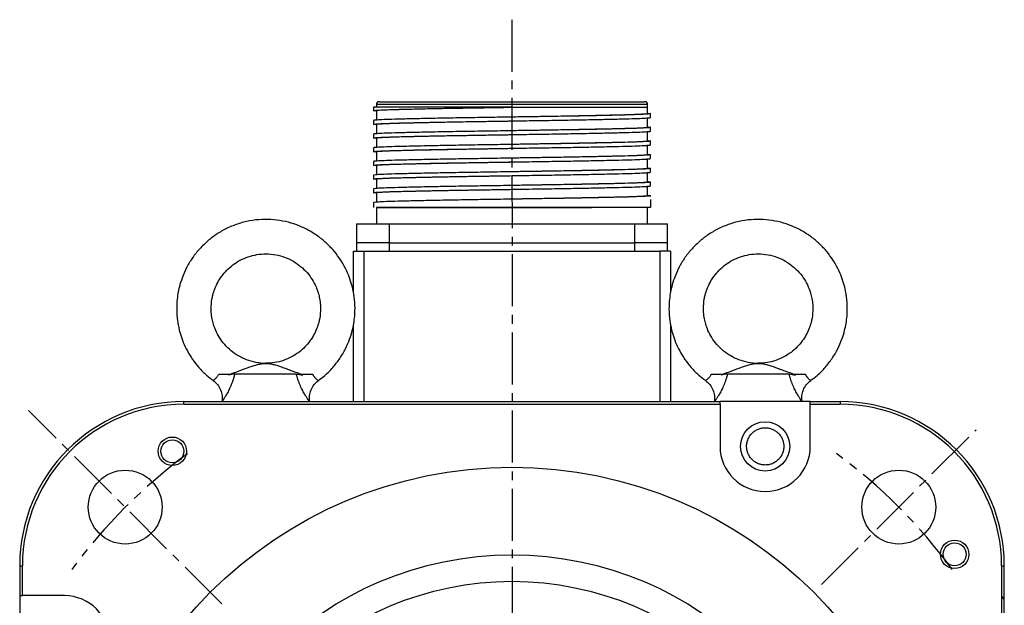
# Model space of a CAD drawing. Header units: millimetres. Extents: x 32137 to 34250, y 9840 to 11020.
# Tile 37 of 51: x 33023 to 33203, y 10407 to 10514. Entities that reach past the tile are written whole.
import ezdxf

# ---------------------------------------------------------------- set-up
doc = ezdxf.new("R2010")
doc.units = ezdxf.units.MM
doc.linetypes.add('CENTER2', pattern=[28.575, 19.05, -3.175, 3.175, -3.175])
doc.layers.add('Center', color=1, linetype='CENTER2')

msp = doc.modelspace()

# ---------------------------------------------------------------- linework, layer by layer
at = {"color": 7, "linetype": 'Continuous', "lineweight": 25}
for p, q in [((33088.15, 10497.73), (33088.15, 10497.1)), ((33113.45, 10497.73), (33088.15, 10497.73)), ((33088.65, 10498.23), (33088.65, 10497.73)), ((33113.45, 10498.23), (33088.65, 10498.23)), ((33138.25, 10498.23), (33113.45, 10498.23)), ((33113.45, 10497.73), (33138.25, 10497.73)), ((33138.25, 10497.73), (33138.25, 10498.23)), ((33138.75, 10495.85), (33138.75, 10496.55)), ((33088.15, 10495.3), (33088.15, 10494.6)), ((33138.75, 10493.35), (33138.75, 10494.05)), ((33088.15, 10492.8), (33088.15, 10492.1)), ((33138.75, 10490.85), (33138.75, 10491.55)), ((33088.15, 10490.3), (33088.15, 10489.6)), ((33138.75, 10488.35), (33138.75, 10489.05)), ((33088.15, 10487.8), (33088.15, 10487.1)), ((33088.15, 10485.3), (33088.15, 10484.6)), ((33138.75, 10485.85), (33138.75, 10486.55)), ((33138.75, 10483.35), (33138.75, 10484.05)), ((33088.15, 10482.8), (33088.15, 10482.1)), ((33138.75, 10481.41), (33138.75, 10481.55)), ((33088.15, 10480.3), (33088.15, 10479.43)), ((33138.75, 10480.85), (33138.75, 10479.43)), ((33088.65, 10479.43), (33088.65, 10476.43)), ((33113.45, 10479.43), (33128.03, 10479.43)), ((33138.25, 10476.43), (33138.25, 10479.43)), ((33085.05, 10476.43), (33091.05, 10476.43)), ((33085.05, 10476.43), (33085.05, 10472.93)), ((33091.05, 10476.43), (33135.85, 10476.43)), ((33091.05, 10472.93), (33091.05, 10476.43)), ((33135.85, 10476.43), (33141.85, 10476.43)), ((33135.85, 10476.43), (33135.85, 10472.93)), ((33141.85, 10472.93), (33141.85, 10476.43)), ((33091.05, 10472.93), (33085.05, 10472.93)), ((33085.05, 10472.93), (33085.05, 10471.43)), ((33091.05, 10472.93), (33135.85, 10472.93)), ((33091.05, 10471.43), (33091.05, 10472.93)), ((33141.85, 10472.93), (33135.85, 10472.93)), ((33135.85, 10472.93), (33135.85, 10471.43)), ((33141.85, 10471.43), (33141.85, 10472.93)), ((33084.45, 10464.03), (33084.45, 10471.43)), ((33084.45, 10471.43), (33086.45, 10471.43)), ((33086.45, 10471.43), (33140.45, 10471.43)), ((33086.45, 10443.93), (33086.45, 10471.43)), ((33142.45, 10471.43), (33140.45, 10471.43)), ((33140.45, 10471.43), (33140.45, 10443.93)), ((33142.45, 10471.43), (33142.45, 10463.99)), ((33084.45, 10443.93), (33084.45, 10457.86)), ((33142.45, 10457.82), (33142.45, 10443.93)), ((33068.48, 10450.93), (33068.43, 10450.93)), ((33158.48, 10450.93), (33158.43, 10450.93)), ((33074.03, 10448.93), (33062.76, 10448.93)), ((33164.12, 10448.93), (33152.85, 10448.93)), ((33053.45, 10443.43), (33053.45, 10443.93)), ((33053.45, 10443.93), (33151.49, 10443.93)), ((33151.49, 10443.43), (33151.49, 10443.93)), ((33167.99, 10443.93), (33151.49, 10443.93)), ((33167.99, 10443.43), (33167.99, 10443.93)), ((33167.99, 10443.93), (33173.45, 10443.93)), ((33173.45, 10443.93), (33173.45, 10443.43)), ((33053.45, 10443.43), (33151.49, 10443.43)), ((33151.49, 10443.43), (33151.49, 10435.74)), ((33167.99, 10443.43), (33173.45, 10443.43)), ((33167.99, 10435.74), (33167.99, 10443.43)), ((33023.45, 10413.93), (33023.95, 10413.93)), ((33023.45, 10413.93), (33023.45, 10408.46)), ((33023.95, 10408.46), (33023.95, 10413.93)), ((33202.95, 10413.93), (33202.95, 10315.89)), ((33202.95, 10413.93), (33203.45, 10413.93)), ((33203.45, 10315.89), (33203.45, 10413.93)), ((33023.45, 10408.46), (33023.95, 10408.46)), ((33023.45, 10408.46), (33023.45, 10391.96)), ((33031.64, 10408.46), (33023.95, 10408.46))]:
    msp.add_line(p, q, dxfattribs=at)
at = {"color": 7, "linetype": 'Continuous', "lineweight": 25, "flags": 128}
msp.add_lwpolyline([(33088.65, 10497.1), (33088.65, 10497.1), (33089.12, 10497.18), (33090.54, 10497.26), (33092.84, 10497.34), (33095.9, 10497.41), (33099.68, 10497.49), (33103.98, 10497.57), (33108.59, 10497.65), (33113.45, 10497.73), (33113.45, 10497.73), (33113.45, 10497.73)], dxfattribs=at)
at = {"color": 7, "linetype": 'Continuous', "lineweight": 25}
for centre, radius in [((33159.74, 10435.74), 4.5), ((33051.36, 10434.85), 2.6), ((33051.36, 10434.85), 2.1), ((33113.45, 10353.93), 78), ((33042.74, 10424.64), 6.75), ((33184.16, 10424.64), 6.75), ((33194.37, 10416.02), 2.6), ((33194.37, 10416.02), 2.1), ((33113.45, 10353.93), 62), ((33113.45, 10353.93), 57.15)]:
    msp.add_circle(centre, radius, dxfattribs=at)
for centre, radius, start, end in [((33089.15, 10498.23), 0.5, 90, 180), ((33137.75, 10498.23), 0.5, 0, 90), ((33053.45, 10413.93), 30, 90, 180), ((33173.45, 10413.93), 30, 0, 90), ((33053.45, 10413.93), 29.5, 90, 180), ((33173.45, 10413.93), 29.5, 0, 90), ((33159.74, 10435.74), 8.25, 180, 0), ((33031.64, 10400.21), 8.25, 270, 90), ((33202.45, 10407.43), 1, 0, 60)]:
    msp.add_arc(centre, radius, start, end, dxfattribs=at)
for points, knots in [([(33088.65, 10497.02), (33088.63, 10497.02), (33088.21, 10497.05), (33088.08, 10497.09), (33088.32, 10497.16), (33089.35, 10497.23), (33091.05, 10497.3), (33093.38, 10497.36), (33096.3, 10497.43), (33099.67, 10497.5), (33103.47, 10497.57), (33107.12, 10497.62), (33110.49, 10497.68), (33112.46, 10497.71), (33113.45, 10497.73)], [0, 0, 0, 0, 0.0063077, 0.1032138, 0.197389, 0.2942952, 0.3884702, 0.4853763, 0.5795514, 0.6764576, 0.7706329, 0.8675393, 0.9333164, 1, 1, 1, 1]), ([(33089.15, 10498.73), (33089.15, 10498.73), (33089.15, 10498.73), (33089.17, 10498.73), (33089.19, 10498.73), (33089.23, 10498.73), (33089.27, 10498.73), (33089.33, 10498.73), (33089.39, 10498.73), (33089.47, 10498.73), (33089.66, 10498.73), (33090.06, 10498.73), (33090.83, 10498.73), (33091.84, 10498.73), (33093.09, 10498.73), (33094.56, 10498.73), (33096.24, 10498.73), (33098.1, 10498.73), (33100.12, 10498.73), (33102.25, 10498.73), (33104.46, 10498.73), (33106.73, 10498.73), (33108.55, 10498.73), (33109.91, 10498.73), (33110.79, 10498.73), (33111.67, 10498.73), (33112.56, 10498.73), (33113.15, 10498.73), (33113.45, 10498.73)], [0, 0, 0, 0, 0.01297, 0.025921, 0.03886, 0.051792, 0.064721, 0.077654, 0.090596, 0.103552, 0.116527, 0.178261, 0.240008, 0.304316, 0.368637, 0.434312, 0.500002, 0.565678, 0.631368, 0.695675, 0.759996, 0.82173, 0.883478, 0.906811, 0.930099, 0.953372, 0.976662, 1, 1, 1, 1]), ([(33113.45, 10498.73), (33113.62, 10498.73), (33113.95, 10498.73), (33114.44, 10498.73), (33114.93, 10498.73), (33115.43, 10498.73), (33115.92, 10498.73), (33116.41, 10498.73), (33116.9, 10498.73), (33117.39, 10498.73), (33118.48, 10498.73), (33120.18, 10498.73), (33122.44, 10498.73), (33124.65, 10498.73), (33126.79, 10498.73), (33128.8, 10498.73), (33130.66, 10498.73), (33132.35, 10498.73), (33133.82, 10498.73), (33135.06, 10498.73), (33136.07, 10498.73), (33136.84, 10498.73), (33137.27, 10498.73), (33137.5, 10498.73), (33137.61, 10498.73), (33137.69, 10498.73), (33137.74, 10498.73), (33137.75, 10498.73), (33137.75, 10498.73)], [0, 0, 0, 0, 0.012971, 0.025924, 0.038863, 0.051795, 0.064725, 0.077657, 0.090598, 0.103553, 0.116527, 0.178261, 0.240008, 0.304316, 0.368637, 0.434312, 0.500002, 0.565678, 0.631368, 0.695675, 0.759996, 0.82173, 0.883478, 0.906809, 0.930096, 0.953369, 0.97666, 1, 1, 1, 1]), ([(33138.25, 10496.55), (33138.25, 10496.81), (33138.25, 10497.2), (33138.25, 10497.59), (33138.25, 10497.72)], [0, 0, 0, 0, 0.654742, 1, 1, 1, 1]), ([(33138.25, 10496.63), (33138.28, 10496.63), (33138.69, 10496.6), (33138.82, 10496.56), (33138.58, 10496.49), (33137.55, 10496.42), (33135.85, 10496.35), (33133.52, 10496.29), (33130.6, 10496.22), (33127.23, 10496.15), (33123.43, 10496.08), (33119.78, 10496.03), (33116.42, 10495.97), (33114.09, 10495.94), (33111.34, 10495.89), (33108.19, 10495.84), (33104.11, 10495.78), (33100.29, 10495.71), (33096.81, 10495.64), (33093.83, 10495.57), (33091.39, 10495.51), (33089.57, 10495.44), (33088.5, 10495.37), (33088.05, 10495.33), (33088.17, 10495.3), (33088.18, 10495.3)], [0, 0, 0, 0, 0.003338, 0.054623, 0.104462, 0.155746, 0.205585, 0.256869, 0.306708, 0.357993, 0.407832, 0.459116, 0.493926, 0.529217, 0.541688, 0.591738, 0.641577, 0.692861, 0.7427, 0.793984, 0.843823, 0.895108, 0.944947, 0.996231, 1, 1, 1, 1]), ([(33088.65, 10494.52), (33088.63, 10494.52), (33088.21, 10494.55), (33088.08, 10494.59), (33088.32, 10494.66), (33089.35, 10494.73), (33091.05, 10494.8), (33093.38, 10494.86), (33096.3, 10494.93), (33099.67, 10495), (33103.47, 10495.07), (33107.12, 10495.12), (33110.49, 10495.18), (33112.81, 10495.21), (33115.56, 10495.26), (33118.71, 10495.31), (33122.8, 10495.37), (33126.62, 10495.44), (33130.09, 10495.51), (33133.07, 10495.58), (33135.51, 10495.64), (33137.33, 10495.71), (33138.4, 10495.78), (33138.85, 10495.82), (33138.73, 10495.85), (33138.73, 10495.85)], [0, 0, 0, 0, 0.0033382, 0.0546225, 0.1044615, 0.1557459, 0.2055849, 0.2568692, 0.3067082, 0.3579925, 0.4078316, 0.4591161, 0.4939264, 0.5292165, 0.5416881, 0.5917381, 0.6415767, 0.6928606, 0.7426995, 0.7939838, 0.8438231, 0.8951076, 0.9449466, 0.9962309, 1, 1, 1, 1]), ([(33088.65, 10497.1), (33088.65, 10496.76), (33088.65, 10496.16), (33088.65, 10495.56), (33088.65, 10495.3)], [0, 0, 0, 0, 0.5730936, 1, 1, 1, 1]), ([(33138.25, 10496.55), (33138.25, 10496.55), (33138.41, 10496.52), (33137.86, 10496.47), (33136.53, 10496.39), (33134.2, 10496.31), (33131.1, 10496.24), (33127.32, 10496.16), (33123, 10496.08), (33118.32, 10496), (33115.08, 10495.95), (33113.45, 10495.93)], [0, 0, 0, 0, 0.000168, 0.124622, 0.25053, 0.375466, 0.499498, 0.625308, 0.750631, 0.874452, 1, 1, 1, 1]), ([(33138.25, 10494.05), (33138.25, 10494.31), (33138.25, 10494.91), (33138.25, 10495.51), (33138.25, 10495.85)], [0, 0, 0, 0, 0.427287, 1, 1, 1, 1]), ([(33138.25, 10494.13), (33138.28, 10494.13), (33138.69, 10494.1), (33138.82, 10494.06), (33138.58, 10493.99), (33137.55, 10493.92), (33135.85, 10493.85), (33133.52, 10493.79), (33130.6, 10493.72), (33127.23, 10493.65), (33123.43, 10493.58), (33119.78, 10493.53), (33116.42, 10493.47), (33114.09, 10493.44), (33111.34, 10493.39), (33108.19, 10493.34), (33104.11, 10493.28), (33100.29, 10493.21), (33096.81, 10493.14), (33093.83, 10493.07), (33091.39, 10493.01), (33089.57, 10492.94), (33088.5, 10492.87), (33088.05, 10492.83), (33088.17, 10492.8), (33088.18, 10492.8)], [0, 0, 0, 0, 0.0033382, 0.0546225, 0.1044615, 0.1557459, 0.2055849, 0.2568692, 0.3067082, 0.3579925, 0.4078317, 0.4591161, 0.4939265, 0.5292165, 0.5416881, 0.5917381, 0.6415767, 0.6928606, 0.7426995, 0.7939838, 0.8438231, 0.8951076, 0.9449466, 0.9962309, 1, 1, 1, 1]), ([(33088.65, 10494.6), (33088.65, 10494.6), (33088.49, 10494.63), (33089.04, 10494.68), (33090.37, 10494.76), (33092.7, 10494.84), (33095.8, 10494.91), (33099.58, 10494.99), (33103.9, 10495.07), (33108.58, 10495.15), (33111.83, 10495.2), (33113.45, 10495.23), (33113.46, 10495.23)], [0, 0, 0, 0, 0.000004, 0.124454, 0.250359, 0.37529, 0.499319, 0.625125, 0.750444, 0.874261, 0.999871, 1, 1, 1, 1]), ([(33088.65, 10494.6), (33088.65, 10494.26), (33088.65, 10493.66), (33088.65, 10493.06), (33088.65, 10492.8)], [0, 0, 0, 0, 0.573135, 1, 1, 1, 1]), ([(33138.25, 10494.05), (33138.25, 10494.05), (33138.41, 10494.02), (33137.86, 10493.97), (33136.53, 10493.89), (33134.2, 10493.81), (33131.1, 10493.74), (33127.32, 10493.66), (33123, 10493.58), (33118.33, 10493.5), (33115.07, 10493.45), (33113.45, 10493.43), (33113.45, 10493.43)], [0, 0, 0, 0, 0.000134, 0.124577, 0.250473, 0.375397, 0.499418, 0.625216, 0.750527, 0.874336, 0.999939, 1, 1, 1, 1]), ([(33088.65, 10492.02), (33088.63, 10492.02), (33088.21, 10492.05), (33088.08, 10492.09), (33088.32, 10492.16), (33089.35, 10492.23), (33091.05, 10492.3), (33093.38, 10492.36), (33096.3, 10492.43), (33099.67, 10492.5), (33103.47, 10492.57), (33107.12, 10492.62), (33110.49, 10492.68), (33112.81, 10492.71), (33115.56, 10492.76), (33118.71, 10492.81), (33122.8, 10492.87), (33126.62, 10492.94), (33130.09, 10493.01), (33133.07, 10493.08), (33135.51, 10493.14), (33137.33, 10493.21), (33138.4, 10493.28), (33138.85, 10493.32), (33138.73, 10493.35), (33138.73, 10493.35)], [0, 0, 0, 0, 0.003338, 0.054623, 0.104462, 0.155746, 0.205585, 0.256869, 0.306708, 0.357993, 0.407832, 0.459116, 0.493926, 0.529217, 0.541688, 0.591738, 0.641577, 0.692861, 0.7427, 0.793984, 0.843823, 0.895108, 0.944947, 0.996231, 1, 1, 1, 1]), ([(33088.65, 10492.1), (33088.65, 10492.1), (33088.49, 10492.13), (33089.04, 10492.18), (33090.37, 10492.26), (33092.7, 10492.34), (33095.8, 10492.41), (33099.58, 10492.49), (33103.9, 10492.57), (33108.58, 10492.65), (33111.83, 10492.7), (33113.46, 10492.73), (33113.46, 10492.73)], [0, 0, 0, 0, 0.000005, 0.124448, 0.250345, 0.375269, 0.499291, 0.62509, 0.750401, 0.874211, 0.999815, 1, 1, 1, 1]), ([(33138.25, 10491.55), (33138.25, 10491.81), (33138.25, 10492.41), (33138.25, 10493.01), (33138.25, 10493.35)], [0, 0, 0, 0, 0.4272528, 1, 1, 1, 1]), ([(33138.25, 10491.63), (33138.28, 10491.63), (33138.69, 10491.6), (33138.82, 10491.56), (33138.58, 10491.49), (33137.55, 10491.42), (33135.85, 10491.35), (33133.52, 10491.29), (33130.6, 10491.22), (33127.23, 10491.15), (33123.43, 10491.08), (33119.78, 10491.03), (33116.42, 10490.97), (33114.09, 10490.94), (33111.34, 10490.89), (33108.19, 10490.84), (33104.11, 10490.78), (33100.29, 10490.71), (33096.81, 10490.64), (33093.83, 10490.57), (33091.39, 10490.51), (33089.57, 10490.44), (33088.5, 10490.37), (33088.05, 10490.33), (33088.17, 10490.3), (33088.18, 10490.3)], [0, 0, 0, 0, 0.003338, 0.054622, 0.104462, 0.155746, 0.205585, 0.256869, 0.306708, 0.357993, 0.407832, 0.459116, 0.493926, 0.529217, 0.541688, 0.591738, 0.641577, 0.692861, 0.7427, 0.793984, 0.843823, 0.895108, 0.944947, 0.996231, 1, 1, 1, 1]), ([(33088.65, 10489.52), (33088.63, 10489.52), (33088.21, 10489.55), (33088.08, 10489.59), (33088.32, 10489.66), (33089.35, 10489.73), (33091.05, 10489.8), (33093.38, 10489.86), (33096.3, 10489.93), (33099.67, 10490), (33103.47, 10490.07), (33107.12, 10490.12), (33110.49, 10490.18), (33112.81, 10490.21), (33115.56, 10490.26), (33118.71, 10490.31), (33122.8, 10490.37), (33126.62, 10490.44), (33130.09, 10490.51), (33133.07, 10490.58), (33135.51, 10490.64), (33137.33, 10490.71), (33138.4, 10490.78), (33138.85, 10490.82), (33138.73, 10490.85), (33138.73, 10490.85)], [0, 0, 0, 0, 0.003338, 0.054623, 0.104462, 0.155746, 0.205585, 0.256869, 0.306708, 0.357993, 0.407832, 0.459116, 0.493926, 0.529217, 0.541688, 0.591738, 0.641577, 0.692861, 0.7427, 0.793984, 0.843823, 0.895108, 0.944947, 0.996231, 1, 1, 1, 1]), ([(33088.65, 10492.1), (33088.65, 10491.76), (33088.65, 10491.16), (33088.65, 10490.56), (33088.65, 10490.3)], [0, 0, 0, 0, 0.573177, 1, 1, 1, 1]), ([(33138.25, 10491.55), (33138.25, 10491.55), (33138.41, 10491.52), (33137.86, 10491.47), (33136.53, 10491.39), (33134.2, 10491.31), (33131.1, 10491.24), (33127.32, 10491.16), (33123, 10491.08), (33118.32, 10491), (33115.09, 10490.95), (33113.46, 10490.93)], [0, 0, 0, 0, 0.000103, 0.124571, 0.250493, 0.375442, 0.499488, 0.625312, 0.750648, 0.874482, 1, 1, 1, 1]), ([(33138.25, 10489.05), (33138.25, 10489.31), (33138.25, 10489.91), (33138.25, 10490.51), (33138.25, 10490.85)], [0, 0, 0, 0, 0.427222, 1, 1, 1, 1]), ([(33138.25, 10489.13), (33138.28, 10489.13), (33138.69, 10489.1), (33138.82, 10489.06), (33138.58, 10488.99), (33137.55, 10488.92), (33135.85, 10488.85), (33133.52, 10488.79), (33130.6, 10488.72), (33127.23, 10488.65), (33123.43, 10488.58), (33119.78, 10488.53), (33116.42, 10488.47), (33114.09, 10488.44), (33111.34, 10488.39), (33108.19, 10488.34), (33104.11, 10488.28), (33100.29, 10488.21), (33096.81, 10488.14), (33093.83, 10488.07), (33091.39, 10488.01), (33089.57, 10487.94), (33088.5, 10487.87), (33088.05, 10487.83), (33088.17, 10487.8), (33088.18, 10487.8)], [0, 0, 0, 0, 0.003338, 0.054622, 0.104461, 0.155746, 0.205585, 0.256869, 0.306708, 0.357992, 0.407832, 0.459116, 0.493926, 0.529216, 0.541688, 0.591738, 0.641577, 0.692861, 0.7427, 0.793984, 0.843823, 0.895108, 0.944947, 0.996231, 1, 1, 1, 1]), ([(33088.75, 10489.58), (33088.71, 10489.59), (33088.49, 10489.62), (33089.02, 10489.68), (33090.38, 10489.76), (33092.7, 10489.84), (33095.8, 10489.91), (33099.58, 10489.99), (33103.9, 10490.07), (33108.58, 10490.15), (33111.83, 10490.2), (33113.46, 10490.23), (33113.46, 10490.23)], [0, 0, 0, 0, 0.02593, 0.147136, 0.269757, 0.391432, 0.512227, 0.634753, 0.756804, 0.877393, 0.999729, 1, 1, 1, 1]), ([(33088.65, 10489.6), (33088.65, 10489.26), (33088.65, 10488.66), (33088.65, 10488.06), (33088.65, 10487.8)], [0, 0, 0, 0, 0.5732185, 1, 1, 1, 1]), ([(33138.25, 10489.05), (33138.25, 10489.05), (33138.41, 10489.02), (33137.86, 10488.97), (33136.53, 10488.89), (33134.2, 10488.81), (33131.1, 10488.74), (33127.32, 10488.66), (33123, 10488.58), (33118.33, 10488.5), (33115.07, 10488.45), (33113.45, 10488.42), (33113.45, 10488.42)], [0, 0, 0, 0, 0.000075, 0.124521, 0.250419, 0.375345, 0.499368, 0.625169, 0.750482, 0.874294, 0.999899, 1, 1, 1, 1]), ([(33088.65, 10487.02), (33088.63, 10487.02), (33088.21, 10487.05), (33088.08, 10487.09), (33088.32, 10487.16), (33089.35, 10487.23), (33091.05, 10487.3), (33093.38, 10487.36), (33096.3, 10487.43), (33099.67, 10487.5), (33103.47, 10487.57), (33107.12, 10487.62), (33110.49, 10487.68), (33112.81, 10487.71), (33115.56, 10487.76), (33118.71, 10487.81), (33122.8, 10487.87), (33126.62, 10487.94), (33130.09, 10488.01), (33133.07, 10488.08), (33135.51, 10488.14), (33137.33, 10488.21), (33138.4, 10488.28), (33138.85, 10488.32), (33138.73, 10488.35), (33138.73, 10488.35)], [0, 0, 0, 0, 0.003338, 0.054623, 0.104462, 0.155746, 0.205585, 0.256869, 0.306708, 0.357993, 0.407832, 0.459116, 0.493926, 0.529217, 0.541688, 0.591738, 0.641577, 0.692861, 0.7427, 0.793984, 0.843823, 0.895108, 0.944947, 0.996231, 1, 1, 1, 1]), ([(33088.75, 10487.08), (33088.71, 10487.09), (33088.49, 10487.12), (33089.02, 10487.18), (33090.38, 10487.26), (33092.7, 10487.34), (33095.8, 10487.41), (33099.58, 10487.49), (33103.9, 10487.57), (33108.58, 10487.65), (33111.83, 10487.7), (33113.46, 10487.73), (33113.46, 10487.73)], [0, 0, 0, 0, 0.026421, 0.147574, 0.270142, 0.391762, 0.512504, 0.634977, 0.756975, 0.877511, 0.999793, 1, 1, 1, 1]), ([(33088.65, 10487.1), (33088.65, 10486.76), (33088.65, 10486.16), (33088.65, 10485.56), (33088.65, 10485.3)], [0, 0, 0, 0, 0.57326, 1, 1, 1, 1]), ([(33138.25, 10486.55), (33138.25, 10486.81), (33138.25, 10487.41), (33138.25, 10488.01), (33138.25, 10488.35)], [0, 0, 0, 0, 0.427195, 1, 1, 1, 1]), ([(33138.25, 10486.63), (33138.28, 10486.63), (33138.69, 10486.6), (33138.82, 10486.56), (33138.58, 10486.49), (33137.55, 10486.42), (33135.85, 10486.35), (33133.52, 10486.29), (33130.6, 10486.22), (33127.23, 10486.15), (33123.43, 10486.08), (33119.78, 10486.03), (33116.42, 10485.97), (33114.09, 10485.94), (33111.34, 10485.89), (33108.19, 10485.84), (33104.11, 10485.78), (33100.29, 10485.71), (33096.81, 10485.64), (33093.83, 10485.57), (33091.39, 10485.51), (33089.57, 10485.44), (33088.5, 10485.37), (33088.05, 10485.33), (33088.17, 10485.3), (33088.18, 10485.3)], [0, 0, 0, 0, 0.003338, 0.054622, 0.104461, 0.155746, 0.205585, 0.256869, 0.306708, 0.357992, 0.407832, 0.459116, 0.493926, 0.529216, 0.541688, 0.591738, 0.641577, 0.692861, 0.7427, 0.793984, 0.843823, 0.895108, 0.944947, 0.996231, 1, 1, 1, 1]), ([(33088.65, 10484.52), (33088.63, 10484.52), (33088.21, 10484.55), (33088.08, 10484.59), (33088.32, 10484.66), (33089.35, 10484.73), (33091.05, 10484.8), (33093.38, 10484.86), (33096.3, 10484.93), (33099.67, 10485), (33103.47, 10485.07), (33107.12, 10485.12), (33110.49, 10485.18), (33112.81, 10485.21), (33115.56, 10485.26), (33118.71, 10485.31), (33122.8, 10485.37), (33126.62, 10485.44), (33130.09, 10485.51), (33133.07, 10485.58), (33135.51, 10485.64), (33137.33, 10485.71), (33138.4, 10485.78), (33138.85, 10485.82), (33138.73, 10485.85), (33138.73, 10485.85)], [0, 0, 0, 0, 0.003338, 0.054623, 0.104462, 0.155746, 0.205585, 0.256869, 0.306708, 0.357993, 0.407832, 0.459116, 0.493927, 0.529217, 0.541688, 0.591738, 0.641577, 0.692861, 0.7427, 0.793984, 0.843823, 0.895108, 0.944947, 0.996231, 1, 1, 1, 1]), ([(33088.76, 10484.58), (33088.72, 10484.59), (33088.49, 10484.62), (33089.02, 10484.68), (33090.38, 10484.76), (33092.7, 10484.84), (33095.8, 10484.91), (33099.58, 10484.99), (33103.9, 10485.07), (33108.58, 10485.15), (33111.83, 10485.2), (33113.46, 10485.23), (33113.46, 10485.23)], [0, 0, 0, 0, 0.026894, 0.147992, 0.270504, 0.39207, 0.512757, 0.635174, 0.757117, 0.877598, 0.999825, 1, 1, 1, 1]), ([(33138.25, 10486.55), (33138.25, 10486.55), (33138.41, 10486.52), (33137.86, 10486.47), (33136.53, 10486.39), (33134.2, 10486.31), (33131.1, 10486.24), (33127.32, 10486.16), (33123, 10486.08), (33118.32, 10486), (33115.08, 10485.95), (33113.45, 10485.93)], [0, 0, 0, 0, 0.000051, 0.12452, 0.250443, 0.375393, 0.49944, 0.625265, 0.750602, 0.874438, 1, 1, 1, 1]), ([(33138.25, 10484.05), (33138.25, 10484.31), (33138.25, 10484.91), (33138.25, 10485.51), (33138.25, 10485.85)], [0, 0, 0, 0, 0.427172, 1, 1, 1, 1]), ([(33138.25, 10484.13), (33138.28, 10484.13), (33138.69, 10484.1), (33138.82, 10484.06), (33138.58, 10483.99), (33137.55, 10483.92), (33135.85, 10483.85), (33133.52, 10483.79), (33130.6, 10483.72), (33127.23, 10483.65), (33123.43, 10483.58), (33119.78, 10483.53), (33116.42, 10483.47), (33114.09, 10483.44), (33111.34, 10483.39), (33108.19, 10483.34), (33104.11, 10483.28), (33100.29, 10483.21), (33096.81, 10483.14), (33093.83, 10483.07), (33091.39, 10483.01), (33089.57, 10482.94), (33088.5, 10482.87), (33088.05, 10482.83), (33088.17, 10482.8), (33088.18, 10482.8)], [0, 0, 0, 0, 0.003338, 0.054622, 0.104461, 0.155746, 0.205585, 0.256869, 0.306708, 0.357992, 0.407832, 0.459116, 0.493926, 0.529216, 0.541688, 0.591738, 0.641577, 0.692861, 0.7427, 0.793984, 0.843823, 0.895108, 0.944947, 0.996231, 1, 1, 1, 1]), ([(33088.65, 10482.02), (33088.63, 10482.02), (33088.21, 10482.05), (33088.08, 10482.09), (33088.32, 10482.16), (33089.35, 10482.23), (33091.05, 10482.3), (33093.38, 10482.36), (33096.3, 10482.43), (33099.67, 10482.5), (33103.47, 10482.57), (33107.12, 10482.62), (33110.49, 10482.68), (33112.81, 10482.71), (33115.56, 10482.76), (33118.71, 10482.81), (33122.8, 10482.87), (33126.62, 10482.94), (33130.09, 10483.01), (33133.07, 10483.08), (33135.51, 10483.14), (33137.33, 10483.21), (33138.4, 10483.28), (33138.85, 10483.32), (33138.73, 10483.35), (33138.73, 10483.35)], [0, 0, 0, 0, 0.003338, 0.054623, 0.104462, 0.155746, 0.205585, 0.256869, 0.306708, 0.357993, 0.407832, 0.459116, 0.493927, 0.529217, 0.541688, 0.591738, 0.641577, 0.692861, 0.7427, 0.793984, 0.843823, 0.895108, 0.944947, 0.996231, 1, 1, 1, 1]), ([(33088.65, 10484.6), (33088.65, 10484.26), (33088.65, 10483.66), (33088.65, 10483.06), (33088.65, 10482.8)], [0, 0, 0, 0, 0.5732995, 1, 1, 1, 1]), ([(33138.25, 10484.05), (33138.25, 10484.05), (33138.41, 10484.02), (33137.86, 10483.97), (33136.53, 10483.89), (33134.2, 10483.81), (33131.1, 10483.74), (33127.32, 10483.66), (33123, 10483.58), (33118.33, 10483.5), (33115.07, 10483.45), (33113.45, 10483.43), (33113.45, 10483.43)], [0, 0, 0, 0, 0.00003, 0.124487, 0.250396, 0.375333, 0.499367, 0.625179, 0.750503, 0.874326, 0.999942, 1, 1, 1, 1]), ([(33138.25, 10481.55), (33138.25, 10481.81), (33138.25, 10482.41), (33138.25, 10483.01), (33138.25, 10483.35)], [0, 0, 0, 0, 0.4271532, 1, 1, 1, 1]), ([(33138.25, 10481.63), (33138.28, 10481.63), (33138.69, 10481.6), (33138.82, 10481.56), (33138.58, 10481.49), (33137.55, 10481.42), (33135.85, 10481.35), (33133.52, 10481.29), (33130.6, 10481.22), (33127.23, 10481.15), (33123.43, 10481.08), (33119.78, 10481.03), (33116.42, 10480.97), (33114.09, 10480.94), (33111.34, 10480.89), (33108.19, 10480.84), (33104.11, 10480.78), (33100.29, 10480.71), (33096.81, 10480.64), (33093.83, 10480.57), (33091.39, 10480.51), (33089.57, 10480.44), (33088.5, 10480.37), (33088.05, 10480.33), (33088.17, 10480.3), (33088.18, 10480.3)], [0, 0, 0, 0, 0.003338, 0.054622, 0.104461, 0.155746, 0.205585, 0.256869, 0.306708, 0.357992, 0.407832, 0.459116, 0.493926, 0.529216, 0.541688, 0.591738, 0.641577, 0.692861, 0.7427, 0.793984, 0.843823, 0.895108, 0.944947, 0.996231, 1, 1, 1, 1]), ([(33088.65, 10482.1), (33088.74, 10482.13), (33088.93, 10482.18), (33090.4, 10482.26), (33092.7, 10482.34), (33095.8, 10482.41), (33099.58, 10482.49), (33103.9, 10482.57), (33108.58, 10482.65), (33111.83, 10482.7), (33113.45, 10482.73), (33113.45, 10482.73)], [0, 0, 0, 0, 0.124457, 0.250367, 0.375304, 0.499339, 0.625151, 0.750475, 0.874298, 0.999915, 1, 1, 1, 1]), ([(33088.65, 10482.1), (33088.65, 10481.76), (33088.65, 10481.16), (33088.65, 10480.56), (33088.65, 10480.3)], [0, 0, 0, 0, 0.573337, 1, 1, 1, 1]), ([(33138.25, 10481.55), (33138.25, 10481.55), (33138.41, 10481.52), (33137.86, 10481.47), (33136.53, 10481.39), (33134.2, 10481.31), (33131.1, 10481.24), (33127.32, 10481.16), (33123, 10481.08), (33118.32, 10481), (33115.09, 10480.95), (33113.46, 10480.93)], [0, 0, 0, 0, 0.000014, 0.124492, 0.250425, 0.375385, 0.499441, 0.625276, 0.750623, 0.874468, 1, 1, 1, 1]), ([(33113.45, 10479.43), (33111.83, 10479.43), (33110.2, 10479.43), (33107.02, 10479.43), (33105.46, 10479.43), (33102.46, 10479.43), (33101.02, 10479.43), (33098.32, 10479.43), (33097.06, 10479.43), (33094.77, 10479.43), (33093.73, 10479.43), (33091.93, 10479.43), (33091.16, 10479.43), (33089.92, 10479.43), (33089.44, 10479.43), (33088.81, 10479.43), (33088.65, 10479.43), (33088.65, 10479.43), (33088.81, 10479.43), (33089.44, 10479.43), (33089.92, 10479.43), (33091.16, 10479.43), (33091.93, 10479.43), (33093.73, 10479.43), (33094.77, 10479.43), (33097.06, 10479.43), (33098.32, 10479.43), (33101.02, 10479.43), (33102.46, 10479.43), (33105.46, 10479.43), (33107.02, 10479.43), (33110.2, 10479.43), (33111.83, 10479.43), (33113.45, 10479.43)], [0, 0, 0, 0, 0.0625, 0.0625, 0.125, 0.125, 0.1875, 0.1875, 0.25, 0.25, 0.3125, 0.3125, 0.375, 0.375, 0.4375, 0.4375, 0.5, 0.5, 0.5625, 0.5625, 0.625, 0.625, 0.6875, 0.6875, 0.75, 0.75, 0.8125, 0.8125, 0.875, 0.875, 0.9375, 0.9375, 1, 1, 1, 1]), ([(33138.75, 10479.43), (33138.75, 10479.43), (33138.59, 10479.43), (33137.94, 10479.43), (33137.46, 10479.43), (33136.19, 10479.43), (33135.41, 10479.43), (33133.57, 10479.43), (33132.51, 10479.43), (33130.17, 10479.43), (33128.88, 10479.43), (33126.13, 10479.43), (33124.66, 10479.43), (33121.6, 10479.43), (33120.01, 10479.43), (33116.76, 10479.43), (33115.11, 10479.43), (33113.45, 10479.43)], [0, 0, 0, 0, 0.125, 0.125, 0.25, 0.25, 0.375, 0.375, 0.5, 0.5, 0.625, 0.625, 0.75, 0.75, 0.875, 0.875, 1, 1, 1, 1]), ([(33084.75, 10460.93), (33084.72, 10461.68), (33084.68, 10462.74), (33084.41, 10464.29), (33084.09, 10465.61), (33083.55, 10467.14), (33082.81, 10468.7), (33081.86, 10470.25), (33080.7, 10471.74), (33079.32, 10473.12), (33077.75, 10474.36), (33076, 10475.42), (33074.09, 10476.27), (33072.05, 10476.87), (33069.91, 10477.21), (33067.7, 10477.26), (33065.46, 10477), (33063.24, 10476.43), (33061.17, 10475.56), (33059.29, 10474.46), (33057.63, 10473.17), (33056.16, 10471.7), (33054.9, 10470.07), (33053.89, 10468.33), (33053.14, 10466.6), (33052.66, 10465.05), (33052.36, 10463.62), (33052.18, 10462.29), (33052.16, 10461.37), (33052.15, 10460.93)], [0, 0, 0, 0, 0.043948, 0.062061, 0.092137, 0.123545, 0.157407, 0.192949, 0.22987, 0.267936, 0.306987, 0.346915, 0.387647, 0.429142, 0.471384, 0.514382, 0.558173, 0.602829, 0.648474, 0.689477, 0.730348, 0.770999, 0.811272, 0.850813, 0.888647, 0.92146, 0.946006, 0.973808, 1, 1, 1, 1]), ([(33174.75, 10460.93), (33174.72, 10461.68), (33174.68, 10462.74), (33174.42, 10464.29), (33174.09, 10465.61), (33173.55, 10467.14), (33172.81, 10468.7), (33171.86, 10470.25), (33170.7, 10471.74), (33169.32, 10473.12), (33167.75, 10474.36), (33166, 10475.42), (33164.09, 10476.27), (33162.05, 10476.87), (33159.91, 10477.21), (33157.7, 10477.26), (33155.46, 10477), (33153.24, 10476.43), (33151.17, 10475.56), (33149.29, 10474.46), (33147.63, 10473.17), (33146.16, 10471.7), (33144.9, 10470.07), (33143.89, 10468.33), (33143.14, 10466.6), (33142.66, 10465.05), (33142.36, 10463.62), (33142.18, 10462.29), (33142.16, 10461.37), (33142.15, 10460.93)], [0, 0, 0, 0, 0.043948, 0.06206, 0.092137, 0.123545, 0.157406, 0.192948, 0.22987, 0.267936, 0.306987, 0.346915, 0.387648, 0.429143, 0.471385, 0.514383, 0.558174, 0.60283, 0.648475, 0.689479, 0.73035, 0.771001, 0.811273, 0.850814, 0.888649, 0.921461, 0.946007, 0.973808, 1, 1, 1, 1]), ([(33058.45, 10460.93), (33058.48, 10461.51), (33058.52, 10462.34), (33058.78, 10463.54), (33059.11, 10464.55), (33059.64, 10465.72), (33060.37, 10466.87), (33061.3, 10467.97), (33062.43, 10468.96), (33063.75, 10469.8), (33065.23, 10470.44), (33066.83, 10470.84), (33068.53, 10470.97), (33070.28, 10470.81), (33071.96, 10470.34), (33073.5, 10469.61), (33074.84, 10468.67), (33076, 10467.54), (33076.94, 10466.28), (33077.61, 10465.01), (33078.04, 10463.84), (33078.31, 10462.73), (33078.43, 10461.77), (33078.45, 10461.14), (33078.45, 10460.93)], [0, 0, 0, 0, 0.0557, 0.078853, 0.117305, 0.157583, 0.20113, 0.246995, 0.294826, 0.344364, 0.395459, 0.44804, 0.502113, 0.557768, 0.615211, 0.667575, 0.719659, 0.771221, 0.821708, 0.869468, 0.908021, 0.940099, 0.97926, 1, 1, 1, 1]), ([(33148.45, 10460.93), (33148.48, 10461.51), (33148.52, 10462.34), (33148.78, 10463.54), (33149.11, 10464.55), (33149.64, 10465.72), (33150.37, 10466.87), (33151.3, 10467.97), (33152.43, 10468.96), (33153.75, 10469.8), (33155.23, 10470.44), (33156.83, 10470.84), (33158.53, 10470.97), (33160.28, 10470.81), (33161.96, 10470.34), (33163.5, 10469.61), (33164.84, 10468.67), (33166, 10467.54), (33166.94, 10466.28), (33167.61, 10465.01), (33168.04, 10463.84), (33168.31, 10462.73), (33168.43, 10461.77), (33168.45, 10461.14), (33168.45, 10460.93)], [0, 0, 0, 0, 0.0557, 0.078855, 0.117308, 0.157586, 0.201134, 0.247, 0.294832, 0.344372, 0.395467, 0.448049, 0.502122, 0.557777, 0.615219, 0.667583, 0.719667, 0.771229, 0.821717, 0.869477, 0.908028, 0.940108, 0.979275, 1, 1, 1, 1]), ([(33052.15, 10460.93), (33052.18, 10460.17), (33052.22, 10459.11), (33052.49, 10457.56), (33052.81, 10456.24), (33053.35, 10454.71), (33054.09, 10453.15), (33055.04, 10451.6), (33056.21, 10450.12), (33057.48, 10448.81), (33058.43, 10448.09), (33058.86, 10447.77)], [0, 0, 0, 0, 0.146696, 0.207155, 0.30755, 0.412388, 0.525416, 0.644054, 0.767296, 0.894358, 1, 1, 1, 1]), ([(33068.43, 10450.93), (33068.42, 10450.93), (33067.82, 10450.88), (33066.62, 10451.06), (33064.94, 10451.5), (33063.41, 10452.24), (33062.06, 10453.18), (33060.9, 10454.31), (33059.96, 10455.57), (33059.29, 10456.84), (33058.87, 10458.01), (33058.6, 10459.12), (33058.47, 10460.08), (33058.46, 10460.71), (33058.45, 10460.93)], [0, 0, 0, 0, 0.003078, 0.114517, 0.229535, 0.334384, 0.438672, 0.541914, 0.643005, 0.738635, 0.81583, 0.880061, 0.958472, 1, 1, 1, 1]), ([(33078.45, 10460.93), (33078.42, 10460.34), (33078.38, 10459.51), (33078.12, 10458.31), (33077.8, 10457.3), (33077.26, 10456.13), (33076.53, 10454.98), (33075.6, 10453.88), (33074.47, 10452.89), (33073.15, 10452.05), (33071.68, 10451.42), (33070.1, 10451), (33069.01, 10450.96), (33068.48, 10450.93)], [0, 0, 0, 0, 0.111573, 0.157953, 0.234978, 0.315658, 0.402889, 0.494762, 0.590574, 0.689806, 0.792155, 0.897481, 1, 1, 1, 1]), ([(33078.03, 10447.77), (33078.45, 10448.08), (33079.41, 10448.79), (33080.74, 10450.16), (33082, 10451.78), (33083.02, 10453.52), (33083.77, 10455.25), (33084.24, 10456.8), (33084.54, 10458.23), (33084.72, 10459.56), (33084.74, 10460.48), (33084.75, 10460.93)], [0, 0, 0, 0, 0.099845, 0.235547, 0.369985, 0.501981, 0.628282, 0.737816, 0.819758, 0.912564, 1, 1, 1, 1]), ([(33142.15, 10460.93), (33142.18, 10460.17), (33142.22, 10459.11), (33142.49, 10457.56), (33142.81, 10456.24), (33143.35, 10454.71), (33144.09, 10453.15), (33145.04, 10451.6), (33146.21, 10450.12), (33147.48, 10448.81), (33148.43, 10448.09), (33148.86, 10447.77)], [0, 0, 0, 0, 0.146697, 0.207157, 0.307553, 0.412391, 0.525421, 0.644061, 0.767304, 0.894369, 1, 1, 1, 1]), ([(33158.43, 10450.93), (33158.42, 10450.93), (33157.82, 10450.88), (33156.62, 10451.06), (33154.94, 10451.5), (33153.41, 10452.24), (33152.06, 10453.18), (33150.9, 10454.31), (33149.96, 10455.57), (33149.29, 10456.84), (33148.87, 10458.01), (33148.59, 10459.12), (33148.47, 10460.08), (33148.46, 10460.71), (33148.45, 10460.93)], [0, 0, 0, 0, 0.003096, 0.114534, 0.229552, 0.3344, 0.438689, 0.541932, 0.643024, 0.738654, 0.815843, 0.880077, 0.958501, 1, 1, 1, 1]), ([(33168.45, 10460.93), (33168.42, 10460.34), (33168.38, 10459.51), (33168.12, 10458.31), (33167.8, 10457.3), (33167.26, 10456.13), (33166.53, 10454.98), (33165.6, 10453.88), (33164.47, 10452.89), (33163.15, 10452.05), (33161.68, 10451.42), (33160.1, 10451), (33159.01, 10450.96), (33158.48, 10450.93)], [0, 0, 0, 0, 0.111583, 0.157968, 0.235, 0.315688, 0.402927, 0.494811, 0.590632, 0.689873, 0.792231, 0.897567, 1, 1, 1, 1]), ([(33168.03, 10447.77), (33168.45, 10448.08), (33169.42, 10448.79), (33170.74, 10450.16), (33172, 10451.78), (33173.02, 10453.52), (33173.77, 10455.25), (33174.24, 10456.8), (33174.54, 10458.23), (33174.72, 10459.56), (33174.74, 10460.48), (33174.75, 10460.93)], [0, 0, 0, 0, 0.099867, 0.235567, 0.370002, 0.501995, 0.628293, 0.737824, 0.819764, 0.912569, 1, 1, 1, 1]), ([(33061.78, 10448.89), (33062.39, 10449.11), (33063, 10449.33), (33064.2, 10449.78), (33064.78, 10450), (33065.61, 10450.3), (33065.88, 10450.39), (33066.41, 10450.56), (33066.67, 10450.63), (33067.17, 10450.76), (33067.42, 10450.81), (33067.79, 10450.87), (33067.92, 10450.88), (33068.11, 10450.9), (33068.18, 10450.9), (33068.32, 10450.91), (33068.4, 10450.91), (33068.57, 10450.91), (33068.64, 10450.91), (33068.77, 10450.9), (33068.84, 10450.89), (33069.03, 10450.88), (33069.15, 10450.86), (33069.51, 10450.8), (33069.75, 10450.75), (33070.24, 10450.62), (33070.5, 10450.54), (33071.01, 10450.37), (33071.28, 10450.28), (33071.82, 10450.09), (33072.1, 10449.98), (33072.67, 10449.77), (33072.96, 10449.66), (33073.85, 10449.33), (33074.44, 10449.11), (33075.05, 10448.89)], [0, 0, 0, 0, 0.125, 0.125, 0.25, 0.25, 0.3125, 0.3125, 0.375, 0.375, 0.4375, 0.4375, 0.46875, 0.46875, 0.484375, 0.484375, 0.5, 0.5, 0.515625, 0.515625, 0.53125, 0.53125, 0.5625, 0.5625, 0.625, 0.625, 0.6875, 0.6875, 0.75, 0.75, 0.8125, 0.8125, 0.875, 0.875, 1, 1, 1, 1]), ([(33151.83, 10448.89), (33152.45, 10449.11), (33153.05, 10449.33), (33154.26, 10449.78), (33154.83, 10450), (33155.65, 10450.3), (33155.92, 10450.39), (33156.44, 10450.56), (33156.7, 10450.63), (33157.19, 10450.76), (33157.44, 10450.81), (33157.8, 10450.87), (33157.93, 10450.88), (33158.12, 10450.9), (33158.18, 10450.9), (33158.33, 10450.91), (33158.41, 10450.91), (33158.57, 10450.91), (33158.65, 10450.91), (33158.78, 10450.9), (33158.85, 10450.89), (33159.04, 10450.88), (33159.16, 10450.86), (33159.53, 10450.8), (33159.77, 10450.75), (33160.27, 10450.62), (33160.53, 10450.54), (33161.05, 10450.37), (33161.32, 10450.28), (33161.87, 10450.09), (33162.15, 10449.98), (33162.72, 10449.77), (33163.02, 10449.66), (33163.9, 10449.33), (33164.5, 10449.11), (33165.11, 10448.89)], [0, 0, 0, 0, 0.125, 0.125, 0.25, 0.25, 0.3125, 0.3125, 0.375, 0.375, 0.4375, 0.4375, 0.46875, 0.46875, 0.484375, 0.484375, 0.5, 0.5, 0.515625, 0.515625, 0.53125, 0.53125, 0.5625, 0.5625, 0.625, 0.625, 0.6875, 0.6875, 0.75, 0.75, 0.8125, 0.8125, 0.875, 0.875, 1, 1, 1, 1]), ([(33058.83, 10447.77), (33059.11, 10447.53), (33059.67, 10447.06), (33060.23, 10446.08), (33060.53, 10445), (33060.48, 10444.26), (33060.45, 10443.9)], [0, 0, 0, 0, 0.245207, 0.500017, 0.754818, 1, 1, 1, 1]), ([(33058.85, 10447.75), (33058.85, 10447.75), (33058.85, 10447.75), (33058.86, 10447.76), (33058.88, 10447.78), (33058.9, 10447.79), (33058.94, 10447.83), (33059.01, 10447.9), (33059.13, 10448.01), (33059.26, 10448.14), (33059.36, 10448.24), (33059.43, 10448.32), (33059.51, 10448.42), (33059.62, 10448.56), (33059.74, 10448.74), (33059.81, 10448.86), (33059.84, 10448.93)], [0, 0, 0, 0, 0.048521, 0.0978, 0.147848, 0.198671, 0.250277, 0.35958, 0.499934, 0.602426, 0.666508, 0.709847, 0.749725, 0.8427, 0.926037, 1, 1, 1, 1]), ([(33059.84, 10448.93), (33059.92, 10448.93), (33060.08, 10448.93), (33060.32, 10448.93), (33060.56, 10448.93), (33060.81, 10448.93), (33061.07, 10448.93), (33061.33, 10448.93), (33061.6, 10448.93), (33061.78, 10448.93), (33061.87, 10448.93)], [0, 0, 0, 0, 0.119531, 0.240597, 0.363215, 0.4874, 0.613163, 0.740512, 0.869455, 1, 1, 1, 1]), ([(33062.76, 10448.93), (33062.74, 10448.83), (33062.69, 10448.64), (33062.61, 10448.35), (33062.52, 10448.08), (33062.43, 10447.81), (33062.34, 10447.54), (33062.24, 10447.28), (33062.14, 10447.03), (33061.94, 10446.56), (33061.64, 10445.92), (33061.24, 10445.2), (33060.9, 10444.63), (33060.69, 10444.3), (33060.58, 10444.13), (33060.52, 10444.04), (33060.48, 10443.97), (33060.45, 10443.93), (33060.45, 10443.93), (33060.45, 10443.93)], [0, 0, 0, 0, 0.037892, 0.075335, 0.112379, 0.149079, 0.185488, 0.221667, 0.257675, 0.293573, 0.425064, 0.552865, 0.670197, 0.783654, 0.827703, 0.871132, 0.914168, 0.957046, 1, 1, 1, 1]), ([(33076.45, 10443.93), (33076.45, 10443.93), (33076.45, 10443.93), (33076.44, 10443.94), (33076.42, 10443.96), (33076.4, 10443.99), (33076.37, 10444.02), (33076.34, 10444.07), (33076.3, 10444.12), (33076.26, 10444.18), (33076.15, 10444.33), (33075.94, 10444.63), (33075.59, 10445.2), (33075.18, 10445.92), (33074.83, 10446.64), (33074.56, 10447.28), (33074.37, 10447.81), (33074.19, 10448.35), (33074.08, 10448.73), (33074.03, 10448.93)], [0, 0, 0, 0, 0.02383, 0.047605, 0.071365, 0.095151, 0.119001, 0.142957, 0.167057, 0.19134, 0.215844, 0.32942, 0.446866, 0.574697, 0.706096, 0.778147, 0.850838, 0.924642, 1, 1, 1, 1]), ([(33074.96, 10448.93), (33075.08, 10448.93), (33075.32, 10448.93), (33075.67, 10448.93), (33076.02, 10448.93), (33076.35, 10448.93), (33076.68, 10448.93), (33076.89, 10448.93), (33077, 10448.93)], [0, 0, 0, 0, 0.173706, 0.344568, 0.512604, 0.677835, 0.840287, 1, 1, 1, 1]), ([(33076.45, 10443.9), (33076.43, 10444.26), (33076.37, 10445), (33076.67, 10446.08), (33077.23, 10447.06), (33077.79, 10447.53), (33078.07, 10447.77)], [0, 0, 0, 0, 0.245182, 0.499983, 0.754793, 1, 1, 1, 1]), ([(33077, 10448.93), (33077.02, 10448.89), (33077.06, 10448.82), (33077.13, 10448.71), (33077.2, 10448.6), (33077.28, 10448.49), (33077.37, 10448.39), (33077.46, 10448.29), (33077.58, 10448.16), (33077.72, 10448.02), (33077.86, 10447.9), (33077.96, 10447.82), (33078.01, 10447.78), (33078.04, 10447.76), (33078.05, 10447.75), (33078.05, 10447.75)], [0, 0, 0, 0, 0.043406, 0.090172, 0.140365, 0.194043, 0.251255, 0.309359, 0.375897, 0.500973, 0.640965, 0.750227, 0.835614, 0.91886, 1, 1, 1, 1]), ([(33148.83, 10447.77), (33149.11, 10447.53), (33149.67, 10447.06), (33150.23, 10446.08), (33150.53, 10445), (33150.48, 10444.26), (33150.45, 10443.9)], [0, 0, 0, 0, 0.245198, 0.500006, 0.75481, 1, 1, 1, 1]), ([(33148.85, 10447.75), (33148.85, 10447.75), (33148.85, 10447.75), (33148.87, 10447.76), (33148.88, 10447.78), (33148.91, 10447.79), (33148.95, 10447.83), (33149.03, 10447.9), (33149.16, 10448.01), (33149.3, 10448.14), (33149.39, 10448.24), (33149.47, 10448.32), (33149.55, 10448.42), (33149.66, 10448.56), (33149.78, 10448.74), (33149.86, 10448.86), (33149.89, 10448.93)], [0, 0, 0, 0, 0.048521, 0.0978, 0.147848, 0.198671, 0.250277, 0.35958, 0.499934, 0.602426, 0.666508, 0.709847, 0.749725, 0.8427, 0.926037, 1, 1, 1, 1]), ([(33149.89, 10448.93), (33149.97, 10448.93), (33150.13, 10448.93), (33150.37, 10448.93), (33150.62, 10448.93), (33150.87, 10448.93), (33151.13, 10448.93), (33151.39, 10448.93), (33151.65, 10448.93), (33151.83, 10448.93), (33151.92, 10448.93)], [0, 0, 0, 0, 0.119531, 0.240597, 0.363215, 0.4874, 0.613163, 0.740512, 0.869455, 1, 1, 1, 1]), ([(33152.85, 10448.93), (33152.82, 10448.83), (33152.77, 10448.64), (33152.69, 10448.35), (33152.6, 10448.08), (33152.51, 10447.81), (33152.42, 10447.54), (33152.32, 10447.28), (33152.22, 10447.03), (33152.02, 10446.56), (33151.71, 10445.92), (33151.3, 10445.2), (33150.95, 10444.63), (33150.72, 10444.3), (33150.6, 10444.13), (33150.54, 10444.04), (33150.49, 10443.97), (33150.46, 10443.93), (33150.45, 10443.93), (33150.45, 10443.93)], [0, 0, 0, 0, 0.037892, 0.075335, 0.112379, 0.149079, 0.185488, 0.221667, 0.257675, 0.293573, 0.425064, 0.552865, 0.670197, 0.783654, 0.827703, 0.871132, 0.914168, 0.957046, 1, 1, 1, 1]), ([(33166.45, 10443.93), (33166.45, 10443.93), (33166.45, 10443.93), (33166.44, 10443.94), (33166.43, 10443.96), (33166.41, 10443.99), (33166.39, 10444.02), (33166.36, 10444.07), (33166.33, 10444.12), (33166.29, 10444.18), (33166.19, 10444.33), (33165.99, 10444.63), (33165.65, 10445.2), (33165.25, 10445.92), (33164.91, 10446.64), (33164.64, 10447.28), (33164.45, 10447.81), (33164.27, 10448.35), (33164.17, 10448.73), (33164.12, 10448.93)], [0, 0, 0, 0, 0.02383, 0.047605, 0.071365, 0.095151, 0.119001, 0.142957, 0.167057, 0.19134, 0.215844, 0.32942, 0.446866, 0.574697, 0.706096, 0.778147, 0.850838, 0.924642, 1, 1, 1, 1]), ([(33165.02, 10448.93), (33165.14, 10448.93), (33165.38, 10448.93), (33165.73, 10448.93), (33166.07, 10448.93), (33166.41, 10448.93), (33166.73, 10448.93), (33166.95, 10448.93), (33167.05, 10448.93)], [0, 0, 0, 0, 0.173706, 0.344568, 0.512604, 0.677835, 0.840287, 1, 1, 1, 1]), ([(33166.45, 10443.9), (33166.43, 10444.26), (33166.37, 10445), (33166.67, 10446.08), (33167.23, 10447.06), (33167.79, 10447.53), (33168.07, 10447.77)], [0, 0, 0, 0, 0.24519, 0.499994, 0.754802, 1, 1, 1, 1]), ([(33167.05, 10448.93), (33167.07, 10448.89), (33167.11, 10448.82), (33167.17, 10448.71), (33167.25, 10448.6), (33167.33, 10448.49), (33167.41, 10448.39), (33167.5, 10448.29), (33167.61, 10448.16), (33167.75, 10448.02), (33167.88, 10447.9), (33167.97, 10447.82), (33168.02, 10447.78), (33168.05, 10447.76), (33168.05, 10447.75), (33168.05, 10447.75)], [0, 0, 0, 0, 0.043406, 0.090172, 0.140365, 0.194043, 0.251255, 0.309359, 0.375897, 0.500973, 0.640965, 0.750227, 0.835614, 0.91886, 1, 1, 1, 1]), ([(33156.34, 10435.74), (33156.34, 10435.8), (33156.34, 10435.92), (33156.36, 10436.11), (33156.38, 10436.29), (33156.42, 10436.47), (33156.46, 10436.64), (33156.51, 10436.82), (33156.63, 10437.15), (33156.88, 10437.62), (33157.32, 10438.16), (33157.86, 10438.6), (33158.46, 10438.91), (33159.1, 10439.1), (33159.74, 10439.16), (33160.38, 10439.1), (33161.01, 10438.91), (33161.62, 10438.6), (33162.16, 10438.16), (33162.6, 10437.62), (33162.86, 10437.11), (33163.01, 10436.69), (33163.08, 10436.38), (33163.13, 10436.06), (33163.14, 10435.85), (33163.14, 10435.74)], [0, 0, 0, 0, 0.017281, 0.034439, 0.051523, 0.068584, 0.085672, 0.102838, 0.120131, 0.185085, 0.250089, 0.315042, 0.380046, 0.440005, 0.500014, 0.559974, 0.619983, 0.684936, 0.74994, 0.814894, 0.879897, 0.910049, 0.939936, 0.96983, 1, 1, 1, 1]), ([(33163.14, 10435.74), (33163.14, 10435.68), (33163.14, 10435.55), (33163.12, 10435.37), (33163.1, 10435.19), (33163.06, 10435.01), (33163.02, 10434.83), (33162.97, 10434.66), (33162.84, 10434.33), (33162.6, 10433.86), (33162.16, 10433.32), (33161.62, 10432.88), (33161.01, 10432.56), (33160.38, 10432.38), (33159.74, 10432.32), (33159.1, 10432.38), (33158.46, 10432.56), (33157.86, 10432.88), (33157.32, 10433.32), (33156.88, 10433.86), (33156.61, 10434.37), (33156.47, 10434.79), (33156.39, 10435.1), (33156.35, 10435.42), (33156.34, 10435.63), (33156.34, 10435.74)], [0, 0, 0, 0, 0.017281, 0.034439, 0.051523, 0.068584, 0.085672, 0.102838, 0.120131, 0.185085, 0.250089, 0.315042, 0.380046, 0.440005, 0.500014, 0.559974, 0.619983, 0.684936, 0.74994, 0.814894, 0.879897, 0.910049, 0.939936, 0.96983, 1, 1, 1, 1])]:
    msp.add_open_spline(points, degree=3, knots=knots, dxfattribs=at)
for points in [[(33062.76, 10448.93), (33062.44, 10448.93), (33062.04, 10448.86), (33061.62, 10448.76)], [(33074.03, 10448.93), (33074.37, 10448.93), (33074.77, 10448.86), (33075.2, 10448.76)], [(33152.85, 10448.93), (33152.51, 10448.93), (33152.11, 10448.86), (33151.68, 10448.76)], [(33164.12, 10448.93), (33164.45, 10448.93), (33164.84, 10448.86), (33165.27, 10448.76)]]:
    msp.add_open_spline(points, degree=3, dxfattribs=at)
at = {"layer": 'Center', "ltscale": 0.5}
for p, q in [((33113.45, 10513.73), (33113.46, 10223.9)), ((33060.42, 10406.94), (33025.07, 10442.29)), ((33170.02, 10410.49), (33198.3, 10438.78))]:
    msp.add_line(p, q, dxfattribs=at)
for centre, start, end in [((33113.43, 10353.88), 126.3738, 143.5787), ((33113.45, 10353.93), 36.3976, 53.6024)]:
    msp.add_arc(centre, 100, start, end, dxfattribs=at)

doc.saveas('drawing.dxf')
